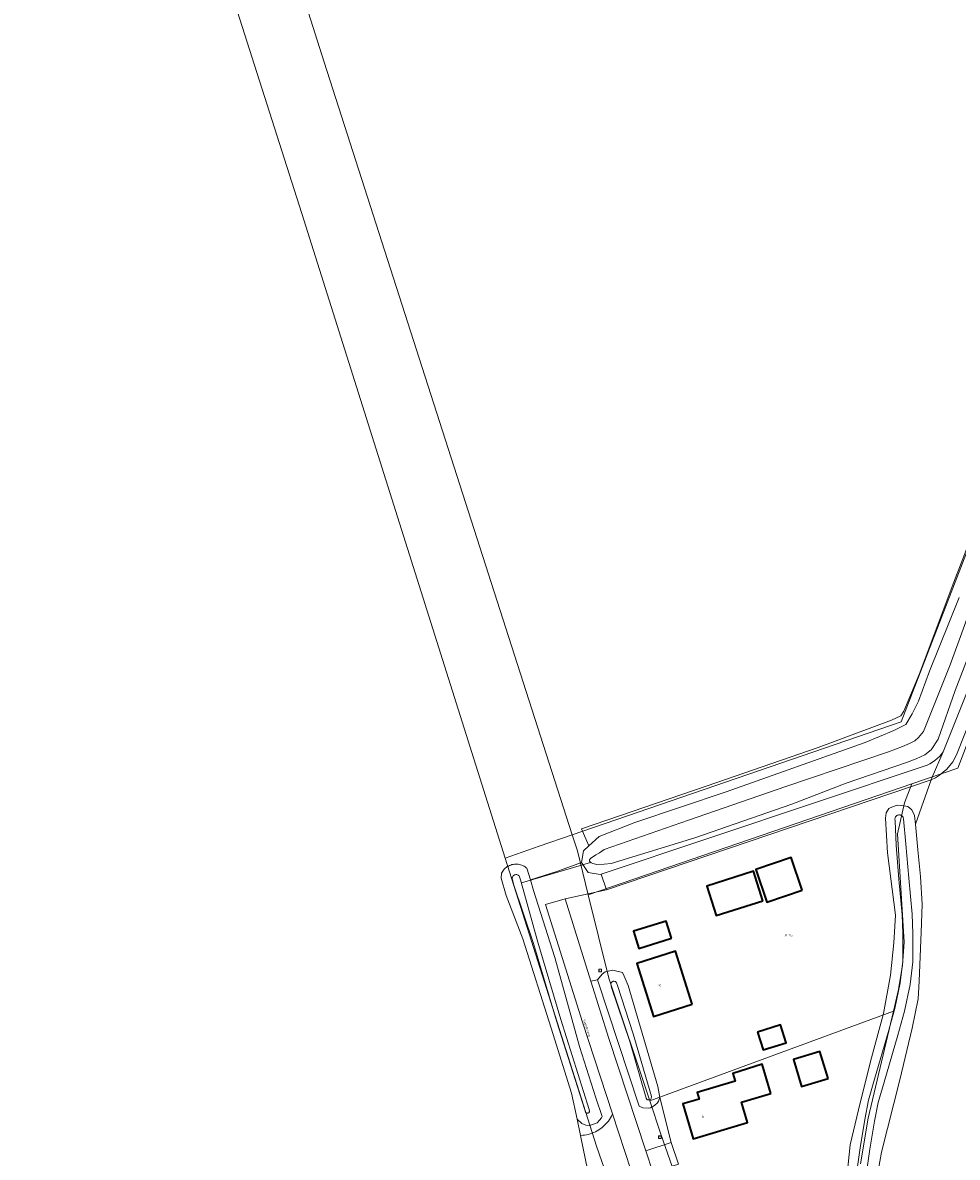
# Model space of a CAD drawing. Header units: metres. Extents: x 250001 to 257773, y 598992 to 609118.
# Tile 196 of 256: x 251590 to 251741, y 602259 to 602442. Entities that reach past the tile are written whole.
import ezdxf
from ezdxf.enums import TextEntityAlignment as Align
from ezdxf.lldxf.tags import DXFTag

# ---------------------------------------------------------------- set-up
doc = ezdxf.new("R2010")
doc.units = ezdxf.units.M
for name, color, linetype, lineweight in [('B-WE-GR-GRAS-GV', 252, 'Continuous', 13), ('B-WE-GR-GROENVOORZIENING-GV', 252, 'Continuous', 18), ('B-WE-KG-GRENS_PERCEEL-G', 150, 'KG-PERCEEL', 18), ('B-WE-KG-GRENS_PERCEEL-S', 150, 'Continuous', 25), ('B-WE-KW-KUNSTWERK_DUIKER-G', 252, 'Continuous', 18), ('B-WE-OG-BEBOUWING-GV', 1, 'Continuous', 35), ('B-WE-OG-BEBOUWING-T18', 7, 'Continuous', 18), ('B-WE-OG-TERREIN_ERF-GV', 7, 'Continuous', 18), ('B-WE-OG-TOPOGRAFIE-T18', 2, 'Continuous', 18), ('B-WE-OG-WATER-GV', 252, 'Continuous', 18), ('B-WE-OG-WATER_SLOOT-GV', 252, 'Continuous', 18), ('B-WE-RI-GWA_RIOOLPUT-S', 252, 'Continuous', 25), ('B-WE-VH-ONVERHARD-GV', 252, 'Continuous', 18), ('B-WE-VH-VERHARDING_GESLOTEN-GV', 252, 'Continuous', 18), ('B-WE-VH-VERHARDING_OPEN-GV', 252, 'Continuous', 18), ('X-XX-AL-REFERENTIE-G', 7, 'Continuous', 18)]:
    doc.layers.add(name, color=color, linetype=linetype, lineweight=lineweight)
doc.styles.add('NLCS-ISO', font='NLCS-ISO.ttf')
doc.styles.add('NLCS-ISO-ANNOTATIEF-T18', font='NLCS-ISO.ttf', dxfattribs={"height": 1.8})
doc.styles.get("Standard").update_dxf_attribs({"font": 'NLCS-ISO.ttf'})
tags = doc.linetypes.add('KG-PERCEEL', pattern='A,5.5,-2,["P",Standard,S=1.8,R=0,X=-0.5,Y=-0.9],-2,5.5,-2,[5,NLCS.SHX,S=0.75,R=0,X=0,Y=0],-2', length=19).pattern_tags.tags
tags[6] = DXFTag(74, 10)

# ---------------------------------------------------------------- blocks, each defined once
blk = doc.blocks.new('SKG-PERCEELNUMMER-SO')
at = {"style": 'NLCS-ISO', "oblique": 10, "flags": 1}
blk.add_attdef('GEMEENTECODE', text='', height=1.8, dxfattribs=at).set_placement((0, 2.55), align=Align.MIDDLE_CENTER)
at = {"style": 'NLCS-ISO', "oblique": 10}
blk.add_attdef('SECTIE', text='', height=1.8, dxfattribs=at).set_placement((-0.5, 0), align=Align.MIDDLE_RIGHT)
blk.add_attdef('PERCEELNUMMER', text='', height=1.8, dxfattribs=at).set_placement((0.5, 0), align=Align.MIDDLE_LEFT)
blk = doc.blocks.new('BS2021-132-Xref-KAD-20210617')
at = {"layer": 'B-WE-KG-GRENS_PERCEEL-G', "flags": 128}
for points in [[(251524.864, 602799.266), (251525.981, 602795.655), (251537.806, 602757.443), (251540.528, 602748.648), (251546.732, 602728.802), (251578.998, 602625.595), (251607.532, 602535.153), (251639.123, 602435.538), (251679.193, 602310.808)], [(251668.343, 602307.081), (251635.556, 602411.081), (251599.379, 602524.452), (251564.476, 602636.295), (251536.81, 602725.791)], [(251679.193, 602310.808), (251732.305, 602329.054), (251761.699, 602405.158), (251764.342, 602404.239)], [(251734.011, 602319.066), (251741.414, 602321.609), (251756.785, 602361.667)], [(251681.776, 602301.121), (251734.011, 602319.066)], [(251734.011, 602319.066), (251732.833, 602315.995), (251731.704, 602310.974), (251732.744, 602293.501), (251732.484, 602289.816), (251731.877, 602285.87), (251731.056, 602282.388)], [(251679.193, 602310.808), (251673.85, 602308.973), (251668.343, 602307.081)], [(251679.193, 602310.808), (251680.015, 602308.25), (251681.776, 602301.121)], [(251686.003, 602252.258), (251683.093, 602260.562), (251668.343, 602307.081)], [(251681.776, 602301.121), (251685.093, 602287.687), (251691.713, 602267.889)], [(251691.713, 602267.889), (251731.056, 602282.388)], [(251731.056, 602282.388), (251726.978, 602265.102), (251725.71, 602257.718)], [(251691.713, 602267.889), (251693.515, 602262.5), (251695.328, 602257.312), (251708.281, 602219.125), (251708.758, 602217.937)]]:
    blk.add_lwpolyline(points, dxfattribs=at)
at = {"layer": 'B-WE-KG-GRENS_PERCEEL-S', "xscale": 0.2, "yscale": 0.2, "zscale": 0.2}
blk.add_blockref('SKG-PERCEELNUMMER-SO', (251713.941, 602294.601), dxfattribs=at).add_auto_attribs({'PERCEELNUMMER': '115', 'SECTIE': 'M'})
blk = doc.blocks.new('SRI-PUT_INSPECTIEPUT_RIOOLPUT-SO')
at = {"color": 0, "linetype": 'ByBlock', "lineweight": 18}
blk.add_lwpolyline([(-1.12, -1.12), (1.12, -1.12), (1.12, 1.12), (-1.12, 1.12)], close=True, dxfattribs=at)
at = {"color": 0, "linetype": 'ByBlock', "lineweight": 18, "style": 'NLCS-ISO'}
blk.add_text('r', height=1.5, dxfattribs=at).set_placement((0, 0.28), align=Align.MIDDLE_CENTER)
blk = doc.blocks.new('BS2021-132-Xref-BGT-GRIJS-20210617-aangepast')
at = {"layer": 'B-WE-GR-GRAS-GV', "flags": 128}
for points in [[(251681.722, 602256.526), (251680.509, 602262.328), (251679.967, 602264.92), (251679.089, 602269.12), (251675.781, 602279.646), (251671.189, 602294.043), (251668.509, 602301.019), (251667.744, 602303.816), (251667.76, 602304.639), (251667.857, 602304.819), (251667.967, 602304.99), (251668.091, 602305.153), (251668.227, 602305.305), (251668.375, 602305.447), (251668.533, 602305.576), (251668.701, 602305.693), (251668.878, 602305.796), (251669.062, 602305.885), (251669.253, 602305.96), (251669.448, 602306.019), (251669.648, 602306.063), (251669.851, 602306.091), (251670.056, 602306.104), (251670.26, 602306.101), (251670.464, 602306.081), (251670.666, 602306.046), (251670.865, 602305.995), (251671.058, 602305.929), (251671.247, 602305.848), (251671.428, 602305.753), (251671.601, 602305.644), (251671.766, 602305.522), (251671.875, 602305.428), (251672.431, 602303.577), (251673.49, 602303.887), (251676.694, 602304.885), (251680.706, 602306.376), (251680.996, 602308.25), (251681.845, 602309.03), (251680.708, 602311.79), (251700.959, 602318.752), (251718.906, 602324.912), (251730.724, 602329.347), (251732.201, 602330.047), (251732.737, 602330.779), (251735.195, 602336.704), (251740.525, 602350.888), (251756.123, 602391.355)], [(251762.617, 602383.195), (251739.063, 602324.249), (251737.292, 602320.115), (251737.137, 602319.682)], [(251764.548, 602382.622), (251741.343, 602323.993)], [(251737.137, 602319.682), (251734.577, 602312.541), (251734.757, 602310.792), (251734.993, 602308.386), (251735.413, 602304.097), (251735.673, 602299.565), (251735.523, 602295.097), (251735.169, 602287.192), (251735.043, 602284.378), (251734.062, 602279.628), (251732.062, 602271.266), (251729.125, 602259.613), (251726.961, 602247.547), (251725.345, 602237.608), (251724.633, 602235.673), (251720.716, 602227.045), (251716.958, 602221.425), (251713.74, 602217.798), (251712.266, 602216.708), (251713.716, 602210.939), (251726.763, 602169.969)]]:
    blk.add_lwpolyline(points, dxfattribs=at)
at = {"layer": 'B-WE-GR-GRAS-GV'}
blk.add_lwpolyline([(251737.137, 602319.682, 0.1865672), (251741.343, 602323.993)], format="xyb", dxfattribs=at)
at = {"layer": 'B-WE-GR-GROENVOORZIENING-GV', "flags": 128}
for points in [[(251756.123, 602391.355), (251740.525, 602350.888), (251735.195, 602336.704), (251732.737, 602330.779), (251732.201, 602330.047), (251730.724, 602329.347), (251718.906, 602324.912), (251700.959, 602318.752), (251680.708, 602311.79), (251681.845, 602309.03), (251683.525, 602310.571), (251689.288, 602312.812), (251704.053, 602317.777), (251726.491, 602325.716), (251731.11, 602327.675), (251733.058, 602328.646), (251734.065, 602330.369), (251735.101, 602332.41), (251736.837, 602337.245), (251741.648, 602349.127)], [(251737.137, 602319.682), (251737.292, 602320.115), (251739.063, 602324.249)], [(251735.998, 602321.901), (251683.864, 602304.463), (251684.708, 602301.953), (251737.137, 602319.682)]]:
    blk.add_lwpolyline(points, dxfattribs=at)
at = {"layer": 'B-WE-GR-GROENVOORZIENING-GV'}
blk.add_lwpolyline([(251739.063, 602324.249, -0.157947), (251735.998, 602321.901)], format="xyb", dxfattribs=at)
at = {"layer": 'B-WE-GR-GROENVOORZIENING-GV', "flags": 128}
for points in [[(251681.734, 602304.768), (251680.706, 602306.376), (251676.694, 602304.885), (251673.49, 602303.887), (251672.431, 602303.577), (251672.95, 602301.846), (251676.392, 602291.057), (251680.368, 602276.647), (251683.023, 602268.396), (251684.005, 602265.393), (251683.9, 602265.16), (251683.597, 602264.782), (251683.216, 602264.356), (251682.924, 602264.226), (251682.291, 602264.013), (251681.951, 602263.945), (251681.391, 602263.95), (251680.719, 602264.233), (251679.967, 602264.92), (251680.509, 602262.328), (251680.58, 602262.328), (251680.884, 602262.346), (251681.187, 602262.379), (251681.487, 602262.429), (251681.785, 602262.494), (251682.078, 602262.574), (251682.367, 602262.67), (251682.651, 602262.781), (251682.929, 602262.907), (251683.199, 602263.047), (251683.462, 602263.201), (251683.716, 602263.369), (251683.961, 602263.55), (251684.196, 602263.743), (251684.421, 602263.949), (251684.635, 602264.166), (251684.837, 602264.394), (251685.026, 602264.632), (251685.203, 602264.88), (251685.367, 602265.137), (251685.517, 602265.402), (251685.653, 602265.674), (251685.699, 602265.78), (251680.846, 602280.577), (251674.85, 602299.577), (251678.063, 602300.489), (251684.708, 602301.953), (251683.864, 602304.463), (251683.702, 602304.426)], [(251690.012, 602267.062), (251683.243, 602287.453), (251682.2, 602287.197), (251685.077, 602277.954), (251691.069, 602259.857), (251695.165, 602261.164), (251693.327, 602268.421), (251693.097, 602267.864), (251692.931, 602267.599), (251692.477, 602267.128), (251691.807, 602266.778), (251691.488, 602266.719), (251690.58, 602266.791)]]:
    blk.add_lwpolyline(points, close=True, dxfattribs=at)
at = {"layer": 'B-WE-KW-KUNSTWERK_DUIKER-G', "flags": 128}
blk.add_lwpolyline([(251670.988, 602303.096), (251682.143, 602306.388)], dxfattribs=at)
at = {"layer": 'B-WE-OG-BEBOUWING-GV', "flags": 128}
for points in [[(251716.313, 602301.906), (251714.534, 602307.163), (251708.828, 602305.233), (251710.607, 602299.975)], [(251709.979, 602300.184), (251708.469, 602304.948), (251700.927, 602302.557), (251702.437, 602297.793)], [(251695.222, 602294.126), (251694.369, 602296.895), (251689.066, 602295.261), (251689.919, 602292.492)], [(251698.55, 602283.52), (251695.845, 602292.037), (251689.59, 602290.05), (251692.3, 602281.5)], [(251709.11, 602279), (251710.027, 602276.107), (251713.736, 602277.283), (251712.819, 602280.176)], [(251720.473, 602271.523), (251719.162, 602275.866), (251714.876, 602274.572), (251716.187, 602270.229)], [(251711.244, 602269.099), (251709.85, 602273.8), (251705.1, 602272.31), (251705.466, 602271.062), (251699.35, 602269.27), (251699.655, 602268.156), (251697.04, 602267.44), (251698.69, 602261.79), (251707.462, 602264.391), (251706.485, 602267.688)]]:
    blk.add_lwpolyline(points, close=True, dxfattribs=at)
at = {"layer": 'B-WE-OG-TERREIN_ERF-GV', "flags": 128}
blk.add_lwpolyline([(251722.365, 602244.74), (251724.047, 602260.782), (251725.688, 602267.591), (251727.495, 602274.83), (251729.429, 602281.999), (251730.561, 602288.175), (251731.106, 602293.416), (251731.381, 602297.868), (251730.077, 602307.914), (251729.726, 602313.512), (251729.852, 602314.403), (251730.266, 602315.087), (251730.867, 602315.347), (251731.609, 602315.61), (251732.393, 602315.553), (251733.357, 602315.375), (251733.989, 602314.852), (251734.433, 602313.935), (251734.577, 602312.541), (251737.137, 602319.682), (251684.708, 602301.953), (251678.063, 602300.489), (251682.2, 602287.197), (251683.243, 602287.453), (251684.023, 602288.362), (251684.514, 602288.74), (251685.763, 602289.002), (251687.3, 602288.588), (251687.55, 602288.039), (251688.204, 602286.54), (251693.017, 602270.24), (251693.327, 602268.421), (251695.165, 602261.164), (251696.351, 602257.694)], dxfattribs=at)
for points in [[(251708.828, 602305.233), (251714.534, 602307.163), (251716.313, 602301.906), (251710.607, 602299.975)], [(251709.979, 602300.184), (251702.437, 602297.793), (251700.927, 602302.557), (251708.469, 602304.948)], [(251689.066, 602295.261), (251694.369, 602296.895), (251695.222, 602294.126), (251689.919, 602292.492)], [(251689.59, 602290.05), (251695.845, 602292.037), (251698.55, 602283.52), (251692.3, 602281.5)], [(251709.11, 602279), (251712.819, 602280.176), (251713.736, 602277.283), (251710.027, 602276.107)], [(251714.876, 602274.572), (251719.162, 602275.866), (251720.473, 602271.523), (251716.187, 602270.229)], [(251711.244, 602269.099), (251706.485, 602267.688), (251707.462, 602264.391), (251698.69, 602261.79), (251697.04, 602267.44), (251699.655, 602268.156), (251699.35, 602269.27), (251705.466, 602271.062), (251705.1, 602272.31), (251709.85, 602273.8)]]:
    blk.add_lwpolyline(points, close=True, dxfattribs=at)
at = {"layer": 'B-WE-OG-WATER-GV', "flags": 128}
for points in [[(251746.036, 602354.324), (251740.179, 602338.239), (251735.889, 602327.48), (251735.096, 602326.547), (251734.493, 602326.01), (251733.625, 602325.579), (251732.518, 602325.099), (251730.214, 602324.225), (251713.659, 602318.627), (251697.978, 602313.197), (251684.341, 602308.462), (251683.597, 602307.943), (251683.01, 602307.584), (251682.131, 602307.027), (251681.993, 602306.818), (251681.997, 602306.599), (251682.064, 602306.458), (251682.221, 602306.319), (251682.507, 602306.195), (251683.155, 602306.027), (251684.34, 602306.1), (251685.447, 602306.21), (251698.961, 602310.363), (251714.631, 602315.788), (251723.392, 602319.178), (251733.131, 602322.476), (251734.719, 602323.085), (251736.126, 602323.742), (251737.142, 602324.56), (251738.234, 602326.244), (251740.979, 602334.108), (251748.749, 602354.198)], [(251725.519, 602248.14), (251727.234, 602260.088), (251727.981, 602264.622), (251728.547, 602267.63), (251729.53, 602270.936), (251731.728, 602278.518), (251732.793, 602282.397), (251733.721, 602286.675), (251734.159, 602290.324), (251734.148, 602294.913), (251734.037, 602298.023), (251733.519, 602303.818), (251733.045, 602309.313), (251732.65, 602313.388), (251732.643, 602313.457), (251732.62, 602313.559), (251732.582, 602313.657), (251732.53, 602313.747), (251732.464, 602313.829), (251732.387, 602313.9), (251732.299, 602313.957), (251732.204, 602314.002), (251732.104, 602314.031), (251732, 602314.044), (251731.895, 602314.042), (251731.792, 602314.023), (251731.693, 602313.989), (251731.6, 602313.941), (251731.516, 602313.879), (251731.442, 602313.804), (251731.38, 602313.72), (251731.332, 602313.627), (251731.298, 602313.528), (251731.28, 602313.424), (251731.278, 602313.32), (251731.292, 602313.216), (251731.321, 602313.115), (251731.452, 602309.167), (251731.925, 602303.678), (251732.44, 602297.923), (251732.548, 602294.883), (251732.558, 602290.418), (251732.141, 602286.941), (251731.239, 602282.779), (251730.188, 602278.953), (251727.995, 602271.387), (251726.989, 602268.006), (251726.405, 602264.9), (251725.653, 602260.332), (251723.932, 602248.345)]]:
    blk.add_lwpolyline(points, dxfattribs=at)
for points in [[(251670.272, 602304.403), (251670.173, 602304.418), (251670.073, 602304.417), (251669.975, 602304.4), (251669.88, 602304.368), (251669.792, 602304.321), (251669.713, 602304.26), (251669.644, 602304.188), (251669.587, 602304.105), (251669.545, 602304.015), (251669.517, 602303.919), (251669.505, 602303.819), (251669.509, 602303.719), (251669.528, 602303.621), (251669.722, 602302.878), (251672.958, 602293.296), (251676.657, 602280.816), (251681.214, 602266.454), (251681.35, 602266.01), (251681.411, 602265.962), (251681.481, 602265.928), (251681.556, 602265.909), (251681.633, 602265.906), (251681.709, 602265.918), (251681.781, 602265.946), (251681.846, 602265.989), (251681.9, 602266.043), (251681.943, 602266.108), (251681.971, 602266.18), (251681.982, 602266.236), (251681.935, 602266.493), (251677.326, 602281.021), (251673.631, 602293.488), (251670.854, 602303.586), (251670.6, 602304.208), (251670.538, 602304.269), (251670.457, 602304.328), (251670.367, 602304.373)], [(251685.981, 602287.194), (251685.892, 602287.2), (251685.804, 602287.19), (251685.718, 602287.165), (251685.639, 602287.125), (251685.568, 602287.071), (251685.508, 602287.005), (251685.46, 602286.93), (251685.427, 602286.847), (251685.416, 602286.802), (251685.519, 602286.177), (251688.48, 602277.457), (251691.117, 602268.326), (251691.306, 602268.071), (251691.435, 602268.036), (251691.619, 602268.04), (251691.747, 602268.097), (251691.875, 602268.173), (251691.947, 602268.285), (251691.996, 602268.6), (251689.047, 602278.739), (251686.49, 602286.49), (251686.335, 602286.948), (251686.284, 602287.021), (251686.221, 602287.084), (251686.148, 602287.135), (251686.067, 602287.172)]]:
    blk.add_lwpolyline(points, close=True, dxfattribs=at)
at = {"layer": 'B-WE-OG-WATER_SLOOT-GV', "flags": 128}
for points in [[(251741.648, 602349.127), (251736.837, 602337.245), (251735.101, 602332.41), (251734.065, 602330.369), (251733.058, 602328.646), (251731.11, 602327.675), (251726.491, 602325.716), (251704.053, 602317.777), (251689.288, 602312.812), (251683.525, 602310.571), (251681.845, 602309.03), (251680.996, 602308.25), (251680.706, 602306.376), (251681.734, 602304.768), (251683.702, 602304.426), (251683.864, 602304.463), (251735.998, 602321.901)], [(251748.749, 602354.198), (251740.979, 602334.108), (251738.234, 602326.244), (251737.142, 602324.56), (251736.126, 602323.742), (251734.719, 602323.085), (251733.131, 602322.476), (251723.392, 602319.178), (251714.631, 602315.788), (251698.961, 602310.363), (251685.447, 602306.21), (251684.34, 602306.1), (251683.155, 602306.027), (251682.507, 602306.195), (251682.221, 602306.319), (251682.064, 602306.458), (251681.997, 602306.599), (251681.993, 602306.818), (251682.131, 602307.027), (251683.01, 602307.584), (251683.597, 602307.943), (251684.341, 602308.462), (251697.978, 602313.197), (251713.659, 602318.627), (251730.214, 602324.225), (251732.518, 602325.099), (251733.625, 602325.579), (251734.493, 602326.01), (251735.096, 602326.547), (251735.889, 602327.48), (251740.179, 602338.239), (251746.036, 602354.324)], [(251739.063, 602324.249), (251762.617, 602383.195)], [(251726.961, 602247.547), (251729.125, 602259.613), (251732.062, 602271.266), (251734.062, 602279.628), (251735.043, 602284.378), (251735.169, 602287.192), (251735.523, 602295.097), (251735.673, 602299.565), (251735.413, 602304.097), (251734.993, 602308.386), (251734.757, 602310.792), (251734.577, 602312.541), (251734.433, 602313.935), (251733.989, 602314.852), (251733.357, 602315.375), (251732.393, 602315.553), (251731.609, 602315.61), (251730.867, 602315.347), (251730.266, 602315.087), (251729.852, 602314.403), (251729.726, 602313.512), (251730.077, 602307.914), (251731.381, 602297.868), (251731.106, 602293.416), (251730.561, 602288.175), (251729.429, 602281.999), (251727.495, 602274.83), (251725.688, 602267.591), (251724.047, 602260.782), (251722.365, 602244.74)], [(251723.932, 602248.345), (251725.653, 602260.332), (251726.405, 602264.9), (251726.989, 602268.006), (251727.995, 602271.387), (251730.188, 602278.953), (251731.239, 602282.779), (251732.141, 602286.941), (251732.558, 602290.418), (251732.548, 602294.883), (251732.44, 602297.923), (251731.925, 602303.678), (251731.452, 602309.167), (251731.321, 602313.115), (251731.292, 602313.216), (251731.278, 602313.32), (251731.28, 602313.424), (251731.298, 602313.528), (251731.332, 602313.627), (251731.38, 602313.72), (251731.442, 602313.804), (251731.516, 602313.879), (251731.6, 602313.941), (251731.693, 602313.989), (251731.792, 602314.023), (251731.895, 602314.042), (251732, 602314.044), (251732.104, 602314.031), (251732.204, 602314.002), (251732.299, 602313.957), (251732.387, 602313.9), (251732.464, 602313.829), (251732.53, 602313.747), (251732.582, 602313.657), (251732.62, 602313.559), (251732.643, 602313.457), (251732.65, 602313.388), (251733.045, 602309.313), (251733.519, 602303.818), (251734.037, 602298.023), (251734.148, 602294.913), (251734.159, 602290.324), (251733.721, 602286.675), (251732.793, 602282.397), (251731.728, 602278.518), (251729.53, 602270.936), (251728.547, 602267.63), (251727.981, 602264.622), (251727.234, 602260.088), (251725.519, 602248.14)]]:
    blk.add_lwpolyline(points, dxfattribs=at)
at = {"layer": 'B-WE-OG-WATER_SLOOT-GV'}
blk.add_lwpolyline([(251735.998, 602321.901, 0.157947), (251739.063, 602324.249)], format="xyb", dxfattribs=at)
at = {"layer": 'B-WE-OG-WATER_SLOOT-GV', "flags": 128}
for points in [[(251670.26, 602306.101), (251670.056, 602306.104), (251669.851, 602306.091), (251669.648, 602306.063), (251669.448, 602306.019), (251669.253, 602305.96), (251669.062, 602305.885), (251668.878, 602305.796), (251668.701, 602305.693), (251668.533, 602305.576), (251668.375, 602305.447), (251668.227, 602305.305), (251668.091, 602305.153), (251667.967, 602304.99), (251667.857, 602304.819), (251667.76, 602304.639), (251667.744, 602303.816), (251668.509, 602301.019), (251671.189, 602294.043), (251675.781, 602279.646), (251679.089, 602269.12), (251679.967, 602264.92), (251680.719, 602264.233), (251681.391, 602263.95), (251681.951, 602263.945), (251682.291, 602264.013), (251682.924, 602264.226), (251683.216, 602264.356), (251683.597, 602264.782), (251683.9, 602265.16), (251684.005, 602265.393), (251683.023, 602268.396), (251680.368, 602276.647), (251676.392, 602291.057), (251672.95, 602301.846), (251672.431, 602303.577), (251671.875, 602305.428), (251671.766, 602305.522), (251671.601, 602305.644), (251671.428, 602305.753), (251671.247, 602305.848), (251671.058, 602305.929), (251670.865, 602305.995), (251670.666, 602306.046), (251670.464, 602306.081)], [(251670.073, 602304.417), (251670.173, 602304.418), (251670.272, 602304.403), (251670.367, 602304.373), (251670.457, 602304.328), (251670.538, 602304.269), (251670.6, 602304.208), (251670.854, 602303.586), (251673.631, 602293.488), (251677.326, 602281.021), (251681.935, 602266.493), (251681.982, 602266.236), (251681.971, 602266.18), (251681.943, 602266.108), (251681.9, 602266.043), (251681.846, 602265.989), (251681.781, 602265.946), (251681.709, 602265.918), (251681.633, 602265.906), (251681.556, 602265.909), (251681.481, 602265.928), (251681.411, 602265.962), (251681.35, 602266.01), (251681.214, 602266.454), (251676.657, 602280.816), (251672.958, 602293.296), (251669.722, 602302.878), (251669.528, 602303.621), (251669.509, 602303.719), (251669.505, 602303.819), (251669.517, 602303.919), (251669.545, 602304.015), (251669.587, 602304.105), (251669.644, 602304.188), (251669.713, 602304.26), (251669.792, 602304.321), (251669.88, 602304.368), (251669.975, 602304.4)], [(251687.3, 602288.588), (251685.763, 602289.002), (251684.514, 602288.74), (251684.023, 602288.362), (251683.243, 602287.453), (251690.012, 602267.062), (251690.58, 602266.791), (251691.488, 602266.719), (251691.807, 602266.778), (251692.477, 602267.128), (251692.931, 602267.599), (251693.097, 602267.864), (251693.327, 602268.421), (251693.017, 602270.24), (251688.204, 602286.54), (251687.55, 602288.039)], [(251685.804, 602287.19), (251685.892, 602287.2), (251685.981, 602287.194), (251686.067, 602287.172), (251686.148, 602287.135), (251686.221, 602287.084), (251686.284, 602287.021), (251686.335, 602286.948), (251686.49, 602286.49), (251689.047, 602278.739), (251691.996, 602268.6), (251691.947, 602268.285), (251691.875, 602268.173), (251691.747, 602268.097), (251691.619, 602268.04), (251691.435, 602268.036), (251691.306, 602268.071), (251691.117, 602268.326), (251688.48, 602277.457), (251685.519, 602286.177), (251685.416, 602286.802), (251685.427, 602286.847), (251685.46, 602286.93), (251685.508, 602287.005), (251685.568, 602287.071), (251685.639, 602287.125), (251685.718, 602287.165)]]:
    blk.add_lwpolyline(points, close=True, dxfattribs=at)
at = {"layer": 'B-WE-VH-ONVERHARD-GV', "flags": 128}
blk.add_lwpolyline([(251688.662, 602256.745), (251685.699, 602265.78), (251685.653, 602265.674), (251685.517, 602265.402), (251685.367, 602265.137), (251685.203, 602264.88), (251685.026, 602264.632), (251684.837, 602264.394), (251684.635, 602264.166), (251684.421, 602263.949), (251684.196, 602263.743), (251683.961, 602263.55), (251683.716, 602263.369), (251683.462, 602263.201), (251683.199, 602263.047), (251682.929, 602262.907), (251682.651, 602262.781), (251682.367, 602262.67), (251682.078, 602262.574), (251681.785, 602262.494), (251681.487, 602262.429), (251681.187, 602262.379), (251680.884, 602262.346), (251680.58, 602262.328), (251680.509, 602262.328), (251681.722, 602256.526)], dxfattribs=at)
at = {"layer": 'B-WE-VH-VERHARDING_GESLOTEN-GV', "flags": 128}
blk.add_lwpolyline([(251692.214, 602256.399), (251691.069, 602259.857), (251685.077, 602277.954), (251682.2, 602287.197), (251678.063, 602300.489), (251674.85, 602299.577), (251680.846, 602280.577), (251685.699, 602265.78), (251688.662, 602256.745)], dxfattribs=at)
at = {"layer": 'B-WE-VH-VERHARDING_OPEN-GV', "flags": 128}
blk.add_lwpolyline([(251696.351, 602257.694), (251695.165, 602261.164), (251691.069, 602259.857), (251692.214, 602256.399)], close=True, dxfattribs=at)
at = {"layer": 'B-WE-RI-GWA_RIOOLPUT-S', "xscale": 0.2, "yscale": 0.2, "zscale": 0.2}
for p in [(251683.68, 602288.92), (251693.31, 602262.04)]:
    blk.add_blockref('SRI-PUT_INSPECTIEPUT_RIOOLPUT-SO', p, dxfattribs=at)
at = {"layer": 'B-WE-OG-BEBOUWING-T18', "style": 'NLCS-ISO-ANNOTATIEF-T18'}
for s, rotation, p in [('10', 17.6, (251693.328, 602286.53)), ('8', 16.3, (251700.265, 602265.316))]:
    blk.add_text(s, height=0.36, rotation=rotation, dxfattribs=at).set_placement(p, align=Align.MIDDLE)
at = {"layer": 'B-WE-OG-TOPOGRAFIE-T18', "style": 'NLCS-ISO-ANNOTATIEF-T18'}
blk.add_text('Kwelderweg', height=0.36, rotation=288.2, dxfattribs=at).set_placement((251681.52, 602279.637), align=Align.MIDDLE)

msp = doc.modelspace()

# ---------------------------------------------------------------- block references
at = {"layer": 'X-XX-AL-REFERENTIE-G'}
for name in ['BS2021-132-Xref-BGT-GRIJS-20210617-aangepast', 'BS2021-132-Xref-KAD-20210617']:
    msp.add_blockref(name, (0, 0), dxfattribs=at)

doc.saveas('drawing.dxf')
